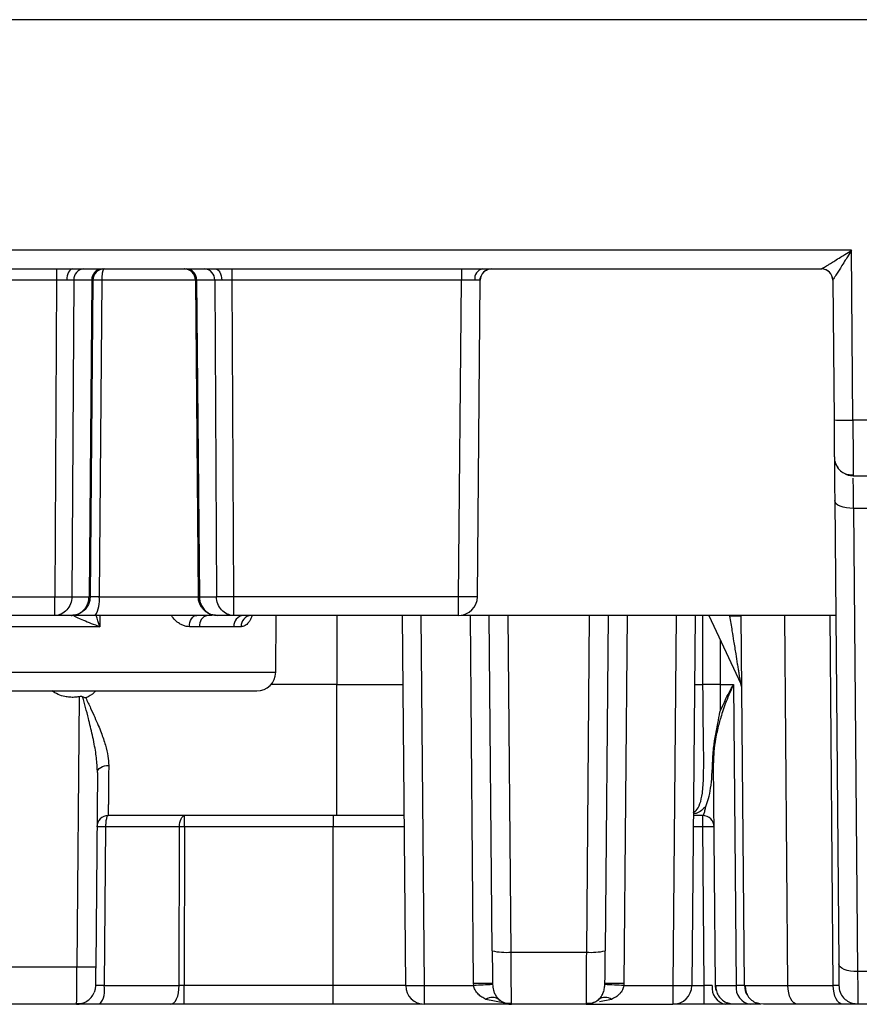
# Model space of a CAD drawing. Extents: x 897.4 to 914.4, y -8.5 to 2.5.
# Tile 7 of 102: x 902.89 to 903.328, y -6.024 to -5.51. Entities that reach past the tile are written whole.
import ezdxf

# ---------------------------------------------------------------- set-up
doc = ezdxf.new("R2010")
doc.units = 0
doc.header["$LTSCALE"] = 4
doc.header["$MEASUREMENT"] = 0
doc.layers.get('0').update_dxf_attribs({"linetype": 'CONTINUOUS'})

msp = doc.modelspace()

# ---------------------------------------------------------------- linework, layer by layer
for p, q in [((903.3621013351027, -5.51036595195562), (902.4256813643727, -5.51036595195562)), ((903.3234829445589, -5.630616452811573), (902.4642997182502, -5.630616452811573)), ((903.3242555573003, -5.719149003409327), (903.3234829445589, -5.630616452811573)), ((902.4799086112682, -5.640287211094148), (903.3078740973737, -5.640287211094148)), ((902.9092422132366, -5.640287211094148), (902.9092422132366, -5.646141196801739)), ((903.0005877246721, -5.640287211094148), (903.0005877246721, -5.646141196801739)), ((903.1202185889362, -5.640287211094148), (903.1202185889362, -5.646141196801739)), ((902.9092422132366, -5.646141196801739), (902.8785404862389, -5.646141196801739)), ((902.9092422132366, -5.646141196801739), (902.90832432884, -5.811239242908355)), ((902.9181622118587, -5.646141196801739), (902.9172443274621, -5.811239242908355)), ((902.9276079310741, -5.646141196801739), (902.9181622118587, -5.646141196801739)), ((902.9276079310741, -5.646141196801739), (902.9261671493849, -5.811239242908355)), ((902.9281612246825, -5.646141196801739), (902.9267204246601, -5.811239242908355)), ((902.9327845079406, -5.646141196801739), (902.9313799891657, -5.811239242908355)), ((902.9821268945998, -5.646141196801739), (902.9327845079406, -5.646141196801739)), ((902.9815617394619, -5.645072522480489), (902.9816731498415, -5.646140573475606)), ((902.9816687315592, -5.646141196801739), (902.9831095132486, -5.811239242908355)), ((902.99166772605, -5.646141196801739), (902.9822220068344, -5.646141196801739)), ((902.9822220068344, -5.646141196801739), (902.9836627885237, -5.811239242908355)), ((902.99166772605, -5.646141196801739), (902.9925856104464, -5.811239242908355)), ((903.1202185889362, -5.646141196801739), (903.0005877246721, -5.646141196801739)), ((903.0005877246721, -5.646141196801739), (903.0015056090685, -5.811239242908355)), ((903.1187777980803, -5.811239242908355), (903.1202185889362, -5.646141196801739)), ((903.1286199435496, -5.811239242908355), (903.1300607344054, -5.646141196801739)), ((903.313778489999, -5.646139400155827), (903.3136717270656, -5.645073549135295)), ((903.3137770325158, -5.646141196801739), (903.314413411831, -5.719063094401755)), ((903.373427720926, -5.719149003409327), (903.3242555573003, -5.719149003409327)), ((903.3244243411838, -5.748161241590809), (903.3740179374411, -5.748161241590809)), ((903.3147805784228, -5.761136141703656), (903.3168880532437, -6.002629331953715)), ((903.3741667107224, -5.765209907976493), (903.3246227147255, -5.765209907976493)), ((903.3246227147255, -5.765209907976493), (903.326730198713, -6.006703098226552)), ((902.8794583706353, -5.811239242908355), (902.90832432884, -5.811239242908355)), ((902.90832432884, -5.820995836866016), (902.90832432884, -5.811239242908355)), ((902.9172443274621, -5.811239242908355), (902.9261671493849, -5.811239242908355)), ((902.9313799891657, -5.811239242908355), (902.9833111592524, -5.811239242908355)), ((902.9836627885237, -5.811239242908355), (902.9925856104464, -5.811239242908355)), ((903.1187777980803, -5.811239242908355), (903.0015056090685, -5.811239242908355)), ((903.0015056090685, -5.811239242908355), (903.0015056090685, -5.820995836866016)), ((903.1187777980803, -5.820995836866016), (903.1187777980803, -5.811239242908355)), ((902.90832432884, -5.820995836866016), (902.8794583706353, -5.820995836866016)), ((902.9168782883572, -5.820995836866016), (902.90832432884, -5.820995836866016)), ((902.9317793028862, -5.820995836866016), (902.931729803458, -5.826849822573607)), ((902.9903119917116, -5.820995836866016), (902.9874595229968, -5.820995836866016)), ((903.0015056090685, -5.820995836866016), (902.9929516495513, -5.820995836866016)), ((903.1187777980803, -5.820995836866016), (903.0015056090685, -5.820995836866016)), ((903.0234254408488, -5.850609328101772), (903.0236838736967, -5.820995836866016)), ((903.0553086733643, -5.820995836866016), (903.0553086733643, -5.857030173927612)), ((903.091176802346, -6.013995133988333), (903.0894925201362, -5.820995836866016)), ((903.101018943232, -6.013995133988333), (903.0993346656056, -5.820995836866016)), ((903.3153029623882, -5.820995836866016), (903.1200980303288, -5.820995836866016)), ((903.1266008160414, -6.012914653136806), (903.1249259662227, -5.820995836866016)), ((903.1362940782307, -5.995854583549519), (903.1347681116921, -5.820995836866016)), ((903.1461362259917, -5.996540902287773), (903.144604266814, -5.820995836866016)), ((903.1868792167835, -5.820995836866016), (903.1853472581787, -5.996540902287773)), ((903.1967153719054, -5.820995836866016), (903.1951894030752, -5.995854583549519)), ((903.2065575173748, -5.820995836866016), (903.2048826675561, -6.012914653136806)), ((903.2321488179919, -5.820995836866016), (903.2304645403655, -6.013995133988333)), ((903.2419909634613, -5.820995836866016), (903.2403066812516, -6.013995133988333)), ((903.2461275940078, -5.857030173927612), (903.2461296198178, -5.820995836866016)), ((903.2492201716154, -5.820995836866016), (903.2658702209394, -5.856702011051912)), ((903.2677746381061, -6.013995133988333), (903.266090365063, -5.820995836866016)), ((903.2904115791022, -6.013995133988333), (903.2887272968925, -5.820995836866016)), ((903.3140345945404, -6.013995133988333), (903.3123503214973, -5.820995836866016)), ((902.931729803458, -5.826849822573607), (902.8560528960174, -5.826849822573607)), ((902.9837561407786, -5.826849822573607), (902.978451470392, -5.826849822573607)), ((903.0054794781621, -5.826849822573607), (903.001654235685, -5.826849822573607)), ((903.2550894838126, -5.833582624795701), (903.2550917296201, -5.857030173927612)), ((902.7643572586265, -5.850609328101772), (903.0234254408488, -5.850609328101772)), ((903.0553086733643, -5.857030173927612), (903.0209682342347, -5.857030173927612)), ((903.0553086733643, -5.925326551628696), (903.0553086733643, -5.857030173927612)), ((903.0553086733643, -5.857030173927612), (903.0898069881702, -5.857030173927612)), ((903.2416764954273, -5.857030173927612), (903.2461275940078, -5.857030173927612)), ((903.2550917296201, -5.857030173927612), (903.2620017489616, -5.857030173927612)), ((903.2620017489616, -5.857030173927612), (903.2633715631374, -6.013995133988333)), ((902.9210072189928, -5.863368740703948), (902.9197778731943, -6.004238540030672)), ((903.2526171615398, -6.013995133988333), (903.2516031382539, -5.89779958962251)), ((902.9305052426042, -5.902802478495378), (902.9296200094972, -6.004238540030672)), ((903.0553086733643, -5.925326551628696), (902.9361628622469, -5.925326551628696)), ((902.9759918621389, -5.931180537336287), (902.9759918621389, -5.925326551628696)), ((903.0533401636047, -5.925326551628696), (903.0533401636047, -5.931180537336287)), ((903.2459891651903, -5.925326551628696), (903.2410804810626, -5.925326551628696)), ((903.2459891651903, -5.931180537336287), (903.2459891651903, -5.925326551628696)), ((902.9347841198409, -5.931180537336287), (902.9340795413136, -6.013995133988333)), ((902.9733140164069, -5.931180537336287), (902.9347841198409, -5.931180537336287)), ((902.9731354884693, -6.013995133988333), (902.9733139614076, -5.931180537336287)), ((902.9759918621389, -5.931180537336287), (902.9758183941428, -6.013995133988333)), ((903.0533401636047, -5.931180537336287), (902.9759918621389, -5.931180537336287)), ((903.0533401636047, -6.013995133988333), (903.0533401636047, -5.931180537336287)), ((903.0904540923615, -5.931180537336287), (903.0533401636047, -5.931180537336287)), ((903.2459891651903, -5.931180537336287), (903.2410293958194, -5.931180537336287)), ((903.2467118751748, -6.013995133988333), (903.2459891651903, -5.931180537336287)), ((903.0903702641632, -5.940636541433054), (903.0905366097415, -5.940636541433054)), ((903.2409468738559, -5.940636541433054), (903.2411093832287, -5.940636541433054)), ((903.1461362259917, -5.996540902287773), (903.1853472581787, -5.996540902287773)), ((902.8680048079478, -6.004238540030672), (902.9197778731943, -6.004238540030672)), ((903.3762741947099, -6.006703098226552), (903.326730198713, -6.006703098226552)), ((902.9340795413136, -6.013995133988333), (902.9731354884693, -6.013995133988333)), ((903.0533401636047, -6.013995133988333), (902.9758183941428, -6.013995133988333)), ((902.9758183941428, -6.02375180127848), (902.9758183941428, -6.013995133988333)), ((903.0533401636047, -6.02375180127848), (903.0533401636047, -6.013995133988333)), ((903.091176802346, -6.013995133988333), (903.0533401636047, -6.013995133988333)), ((903.101018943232, -6.013995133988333), (903.1266367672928, -6.013995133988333)), ((903.101018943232, -6.02375180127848), (903.101018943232, -6.013995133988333)), ((903.1266367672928, -6.013995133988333), (903.1266008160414, -6.012914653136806)), ((903.2048826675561, -6.012914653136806), (903.2048467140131, -6.013995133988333)), ((903.2048467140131, -6.013995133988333), (903.2304645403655, -6.013995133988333)), ((903.2304645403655, -6.013995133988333), (903.2304645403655, -6.02375180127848)), ((903.2403066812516, -6.013995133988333), (903.2467118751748, -6.013995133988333)), ((903.2467118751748, -6.02375180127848), (903.2467118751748, -6.013995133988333)), ((903.2526171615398, -6.013995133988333), (903.2533038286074, -6.014001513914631)), ((903.2677746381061, -6.013995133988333), (903.2633715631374, -6.013995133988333)), ((903.2677746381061, -6.013995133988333), (903.2685420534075, -6.014000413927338)), ((903.2904115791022, -6.013995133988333), (903.3140345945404, -6.013995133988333)), ((903.1428414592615, -6.023082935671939), (903.1330328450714, -6.021182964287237)), ((903.1984506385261, -6.021182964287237), (903.1922350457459, -6.022386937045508)), ((902.9196927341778, -6.02375180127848), (902.8680899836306, -6.02375180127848)), ((902.9196927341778, -6.02375180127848), (902.9197033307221, -6.023014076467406)), ((903.0533401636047, -6.02375180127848), (902.9758183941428, -6.02375180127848)), ((903.1462945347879, -6.02375180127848), (903.101018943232, -6.02375180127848)), ((903.1851889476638, -6.02375180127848), (903.1462945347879, -6.02375180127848)), ((903.1851889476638, -6.02375180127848), (903.2304645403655, -6.02375180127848)), ((903.2467118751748, -6.02375180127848), (903.2304645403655, -6.02375180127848)), ((903.2762965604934, -6.02375180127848), (903.2708757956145, -6.02375180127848)), ((903.3189556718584, -6.02375180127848), (903.2953326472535, -6.02375180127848)), ((903.3230887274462, -6.02375180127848), (903.3189556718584, -6.02375180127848)), ((903.3764229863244, -6.02375180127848), (903.3268293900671, -6.02375180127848))]:
    msp.add_line(p, q)
at = {"flags": 128}
for points in [[(902.9177033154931, -5.640287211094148), (902.9170883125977, -5.640399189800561), (902.9164966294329, -5.640730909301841), (902.9159507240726, -5.641269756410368), (902.9154712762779, -5.641995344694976), (902.9150764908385, -5.642880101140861), (902.9147813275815, -5.643890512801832), (902.9145969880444, -5.644988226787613), (902.9145304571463, -5.646131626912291)], [(902.9921266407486, -5.640287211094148), (902.9927416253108, -5.640399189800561), (902.9933333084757, -5.640730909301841), (902.9938792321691, -5.641269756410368), (902.9943586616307, -5.641995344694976), (902.9947534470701, -5.642880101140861), (902.995048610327, -5.643890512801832), (902.9952329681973, -5.644988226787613), (902.9952994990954, -5.646131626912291)], [(903.3246227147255, -5.765209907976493), (903.3227070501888, -5.765144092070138), (903.3208646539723, -5.764921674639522), (903.3191659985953, -5.76455119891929), (903.3176760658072, -5.764046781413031), (903.3164518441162, -5.763427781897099), (903.3155401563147, -5.762717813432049), (903.314975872, -5.761944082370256), (903.3147805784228, -5.761136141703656)], [(902.978451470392, -5.826849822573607), (902.978531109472, -5.825705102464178), (902.9787540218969, -5.8246057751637), (902.9791117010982, -5.82359371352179), (902.979590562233, -5.822707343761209), (902.9801724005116, -5.821980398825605), (902.9808351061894, -5.821440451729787), (902.9815535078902, -5.821108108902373), (902.9823002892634, -5.820995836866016)], [(902.9874595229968, -5.820995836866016), (902.9885239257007, -5.820808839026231), (902.9894405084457, -5.820331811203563)], [(902.9305052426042, -5.902802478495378), (902.9306241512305, -5.902090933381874), (902.9309639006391, -5.901408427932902), (902.9315115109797, -5.900781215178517), (902.9322461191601, -5.90023298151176), (902.9331396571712, -5.899784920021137), (902.934158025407, -5.899453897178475), (902.9352623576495, -5.899252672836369), (902.9364105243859, -5.899188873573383)], [(903.326730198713, -6.006703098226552), (903.3248145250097, -6.006637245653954), (903.3229721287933, -6.006414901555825), (903.3212734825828, -6.006044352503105), (903.3197835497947, -6.005539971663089), (903.3185593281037, -6.004920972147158), (903.3176476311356, -6.00421104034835), (903.3170833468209, -6.003437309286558), (903.3168880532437, -6.002629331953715)], [(902.9295348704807, -6.013995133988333), (902.9293311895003, -6.015903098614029), (902.9287869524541, -6.017673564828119)], [(902.9686639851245, -6.02375180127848), (902.9695315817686, -6.023564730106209), (902.9703662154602, -6.023010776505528), (902.9711361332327, -6.022110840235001), (902.9718121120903, -6.020899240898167), (902.9723684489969, -6.019422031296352), (902.9727839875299, -6.017735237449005), (902.9730429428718, -6.015903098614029), (902.9731354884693, -6.013995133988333)], [(903.2529684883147, -6.016516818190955), (903.2528208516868, -6.015903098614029), (903.2526171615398, -6.013995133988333)], [(903.2953326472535, -6.02375180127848), (903.2943778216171, -6.023564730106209), (903.2934592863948, -6.023010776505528), (903.29261194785, -6.022110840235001), (903.2918680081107, -6.020899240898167), (903.291255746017, -6.019422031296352), (903.2907984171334, -6.017735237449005), (903.2905134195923, -6.015903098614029), (903.2904115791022, -6.013995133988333)], [(903.3189556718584, -6.02375180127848), (903.3180008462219, -6.023564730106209), (903.3170823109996, -6.023010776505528), (903.3162349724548, -6.022110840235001), (903.3154910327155, -6.020899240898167), (903.3148787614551, -6.019422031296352), (903.3144214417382, -6.017735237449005), (903.3141364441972, -6.015903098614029), (903.3140345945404, -6.013995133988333)], [(903.1396636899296, -6.021182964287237), (903.1403631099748, -6.021763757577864), (903.1404699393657, -6.021843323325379)], [(903.1908233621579, -6.021979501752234), (903.1911203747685, -6.021763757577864), (903.1918197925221, -6.021182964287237)], [(903.2624593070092, -6.02375180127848), (903.2605496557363, -6.023564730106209), (903.2587841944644, -6.023039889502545)], [(903.2776167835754, -6.02375180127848), (903.2757071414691, -6.023564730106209), (903.2739663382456, -6.023049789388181)], [(903.3268293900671, -6.02375180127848), (903.3249197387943, -6.023564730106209), (903.3241308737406, -6.023374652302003)]]:
    msp.add_lwpolyline(points, dxfattribs=at)
for centre, radius, start, end in [((902.9238017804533, -5.645923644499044), 0.005643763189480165, 92.92042366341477, 182.209149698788), ((902.9332475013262, -5.6459236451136), 0.005643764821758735, 92.92062602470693, 182.2091428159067), ((902.933856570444, -5.646122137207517), 0.005835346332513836, 90.6876141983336, 180.1749010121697), ((902.9340665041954, -5.646192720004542), 0.005905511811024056, 90, 179.4999999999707), ((902.9757634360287, -5.646192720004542), 0.005905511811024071, 0.50000000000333, 90), ((902.9759733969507, -5.64612210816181), 0.005835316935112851, 359.8248129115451, 89.31267187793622), ((902.9765824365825, -5.645923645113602), 0.005643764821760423, 357.7908571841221, 87.07937397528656), ((902.9860281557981, -5.645923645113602), 0.005643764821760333, 357.7908571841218, 87.0793739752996), ((903.1323804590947, -5.645433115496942), 0.00524732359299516, 101.2831604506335, 187.5201369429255), ((903.1359660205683, -5.646192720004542), 0.005905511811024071, 90, 179.4999999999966), ((903.3078717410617, -5.646192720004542), 0.005905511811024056, 0.5000000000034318, 90), ((903.3078741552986, -5.646190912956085), 0.00590370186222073, 56.97515436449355, 90.00056216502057), ((903.3078741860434, -5.646191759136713), 0.005904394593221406, 10.91695726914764, 56.97987967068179), ((903.3205653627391, -5.578090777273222), 0.1411064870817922, 267.5012305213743, 271.498561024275), ((903.3244243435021, -5.73831870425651), 0.009842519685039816, 180.4999999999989, 221.3632842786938), ((903.3244243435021, -5.73831870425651), 0.009842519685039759, 238.5929747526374, 270), ((902.9264437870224, -5.787181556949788), 0.02405927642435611, 269.3411889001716, 270.6588110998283), ((902.9182888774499, -5.813552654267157), 0.01329394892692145, 325.9516347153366, 10.0216260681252), ((902.9833861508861, -5.787181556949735), 0.02405927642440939, 269.3411889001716, 270.6588110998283), ((903.1187777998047, -5.811153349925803), 0.00984251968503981, 270, 359.5000000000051), ((902.9889423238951, -5.826117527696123), 0.005237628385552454, 102.0777696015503, 188.0370955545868), ((903.0071039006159, -5.826434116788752), 0.005465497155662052, 95.72038382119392, 184.3621305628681), ((903.0110000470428, -5.826509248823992), 0.005531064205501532, 94.57877028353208, 183.5302049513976), ((903.2631404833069, -5.990205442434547), 0.16891861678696, 88.99843794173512, 91.00156205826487), ((903.0135832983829, -5.85052342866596), 0.009842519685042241, 270, 359.5000000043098), ((903.250609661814, -6.207446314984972), 0.3504448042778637, 89.26718682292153, 90.73281317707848), ((903.2605180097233, -5.859197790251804), 0.005905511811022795, 0.5000000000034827, 25.00000092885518), ((903.2484304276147, -5.897846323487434), 0.003173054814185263, 0.8439028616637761, 29.10429346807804), ((902.936162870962, -5.931232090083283), 0.005905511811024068, 90, 179.5000000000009), ((903.2459891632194, -5.931232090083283), 0.005905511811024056, 0.4999999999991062, 90), ((903.1434149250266, -5.964651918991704), 0.03200488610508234, 257.1445287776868, 274.8776161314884), ((903.1880685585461, -5.964651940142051), 0.03200486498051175, 265.1223817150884, 282.8554756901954), ((902.9246989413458, -5.722228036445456), 0.2820534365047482, 269.0002931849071, 270.9997068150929), ((902.9218176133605, -6.016287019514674), 0.01247427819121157, 323.243612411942, 10.5870340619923), ((903.1010189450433, -6.013909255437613), 0.009842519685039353, 180.4999999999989, 270), ((903.1315218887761, -6.294925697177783), 0.2820539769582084, 89.00029416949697, 90.99970583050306), ((903.146003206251, -6.30631562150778), 0.2929613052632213, 91.86646199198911, 93.7903468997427), ((903.1854803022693, -6.306315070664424), 0.292960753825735, 86.20965128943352, 88.13353981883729), ((903.1999615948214, -6.294925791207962), 0.2820540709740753, 89.0002945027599, 90.99970549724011), ((903.2304645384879, -6.013909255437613), 0.009842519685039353, 270, 359.5000000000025), ((903.259558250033, -6.015175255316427), 0.008745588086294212, 172.4799989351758, 258.7165315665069), ((903.2722111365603, -6.014960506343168), 0.008892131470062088, 173.7674115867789, 261.3631592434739), ((903.2776167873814, -6.013909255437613), 0.009842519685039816, 180.4999999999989, 209.9310012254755), ((903.3268293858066, -6.013909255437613), 0.00984251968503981, 180.4999999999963, 221.3632842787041), ((903.1363482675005, -6.026123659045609), 0.005949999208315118, 56.13665958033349, 123.8633404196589), ((903.195135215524, -6.026123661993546), 0.005950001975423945, 56.13667081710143, 123.8633291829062), ((902.919692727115, -6.013909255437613), 0.009842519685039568, 270, 299.2346250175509), ((903.1462945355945, -6.013909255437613), 0.009842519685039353, 239.5260514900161, 269.9999999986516), ((903.1851889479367, -6.013909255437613), 0.00984251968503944, 269.9999999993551, 302.3534430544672)]:
    msp.add_arc(centre, radius, start, end)
for points, knots in [([(903.3078740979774, -5.640287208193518), (903.3079105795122, -5.640272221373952), (903.3079858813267, -5.640241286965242), (903.3084225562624, -5.639994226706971), (903.3090874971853, -5.639598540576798), (903.3100055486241, -5.639037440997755), (903.3111671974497, -5.638317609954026), (903.3127823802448, -5.63731444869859), (903.315004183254, -5.635939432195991), (903.3175578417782, -5.634336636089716), (903.320452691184, -5.632532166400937), (903.3223607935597, -5.631325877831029), (903.3234829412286, -5.630616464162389)], [0, 0, 0, 0, 0.05428158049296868, 0.1120430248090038, 0.1750579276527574, 0.2446996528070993, 0.3219891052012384, 0.4076742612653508, 0.540069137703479, 0.6996984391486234, 0.8233938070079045, 1, 1, 1, 1]), ([(903.3234829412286, -5.630616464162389), (903.3227826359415, -5.631743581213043), (903.3215915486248, -5.633660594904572), (903.3198026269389, -5.636560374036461), (903.3182069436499, -5.639114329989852), (903.3166894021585, -5.64155797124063), (903.3154527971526, -5.643518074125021), (903.3145254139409, -5.644975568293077), (903.3139206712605, -5.645933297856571), (903.3138240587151, -5.646073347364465), (903.3137784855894, -5.646139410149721)], [0, 0, 0, 0, 0.1766768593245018, 0.3004940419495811, 0.460169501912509, 0.5927053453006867, 0.7180108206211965, 0.8252197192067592, 0.9175543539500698, 1, 1, 1, 1]), ([(902.9340665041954, -5.64028720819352), (902.9339529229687, -5.640325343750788), (902.9337445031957, -5.640395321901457), (902.9334753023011, -5.640876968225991), (902.933293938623, -5.641423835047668), (902.9331330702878, -5.642117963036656), (902.9329767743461, -5.642950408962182), (902.9328682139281, -5.644039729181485), (902.9327900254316, -5.645085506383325), (902.9327861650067, -5.645822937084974), (902.9327844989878, -5.646141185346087)], [0, 0, 0, 0, 0.1662598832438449, 0.305084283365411, 0.4162897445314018, 0.4999555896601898, 0.6486497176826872, 0.7598487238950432, 0.8963594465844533, 1, 1, 1, 1]), ([(903.1320549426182, -5.641814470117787), (903.1321211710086, -5.641739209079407), (903.1325843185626, -5.641212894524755), (903.1332404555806, -5.640935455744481), (903.1338027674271, -5.640697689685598)], [0, 0, 0, 0, 0.142996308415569, 1, 1, 1, 1]), ([(902.9327844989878, -5.646141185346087), (902.9325125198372, -5.64613756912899), (902.9317220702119, -5.646127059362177), (902.9303078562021, -5.646116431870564), (902.9286106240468, -5.646121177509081), (902.9283240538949, -5.646133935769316), (902.9281612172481, -5.646141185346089)], [0, 0, 0, 0, 0.1063643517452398, 0.309125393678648, 0.6074269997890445, 1, 1, 1, 1]), ([(903.1300120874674, -5.64613635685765), (903.1300441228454, -5.645581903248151), (903.1300869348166, -5.644840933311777), (903.1304246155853, -5.644189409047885), (903.1305096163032, -5.644025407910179)], [0, 0, 0, 0, 0.7482808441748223, 0.9999999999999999, 0.9999999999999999, 0.9999999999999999, 0.9999999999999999]), ([(903.3144134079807, -5.719063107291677), (903.3144579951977, -5.72417229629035), (903.3145017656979, -5.729187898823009), (903.3145641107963, -5.736331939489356), (903.3145821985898, -5.73840459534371), (903.31458219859, -5.738404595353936)], [0, 0, 0, 0, 0.5, 0.5, 1, 1, 1, 1]), ([(903.3242555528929, -5.719148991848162), (903.3242620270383, -5.720272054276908), (903.3242748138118, -5.722490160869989), (903.3242928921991, -5.725724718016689), (903.3243098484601, -5.728792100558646), (903.324325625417, -5.731663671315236), (903.3243402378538, -5.734318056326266), (903.3243536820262, -5.73673983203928), (903.3243659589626, -5.738919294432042), (903.3243770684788, -5.740851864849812), (903.3243870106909, -5.742537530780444), (903.3243957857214, -5.743980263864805), (903.3244033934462, -5.745187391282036), (903.3244098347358, -5.746169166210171), (903.3244151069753, -5.746937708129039), (903.3244192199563, -5.747508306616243), (903.3244221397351, -5.747892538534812), (903.3244239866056, -5.748120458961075), (903.3244242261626, -5.748147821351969), (903.3244243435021, -5.748161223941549)], [0, 0, 0, 0, 0.07349766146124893, 0.1451616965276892, 0.2149919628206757, 0.282988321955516, 0.349150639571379, 0.4134787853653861, 0.4759726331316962, 0.5366320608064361, 0.5954569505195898, 0.6524471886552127, 0.707602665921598, 0.7609232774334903, 0.8124089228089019, 0.862059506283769, 0.9098749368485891, 0.9558551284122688, 1, 1, 1, 1]), ([(903.31458219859, -5.738404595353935), (903.31458219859, -5.738404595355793), (903.3146011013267, -5.740570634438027), (903.3146709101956, -5.748569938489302), (903.3147216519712, -5.754384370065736), (903.314780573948, -5.761136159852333)], [0, 0, 0, 0, 0.5, 0.5, 1, 1, 1, 1]), ([(903.3152977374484, -5.742003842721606), (903.3157530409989, -5.742889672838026), (903.3166756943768, -5.744684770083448), (903.3189832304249, -5.74655949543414), (903.3216528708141, -5.747646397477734), (903.3235146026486, -5.747609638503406), (903.3244210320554, -5.747591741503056)], [0, 0, 0, 0, 0.2502255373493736, 0.5070714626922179, 0.7600057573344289, 1, 1, 1, 1]), ([(902.9083243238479, -5.811239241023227), (902.9101852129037, -5.811249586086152), (902.9120429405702, -5.811255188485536), (902.9151819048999, -5.811255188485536), (902.9164578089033, -5.811249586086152), (902.9172443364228, -5.811239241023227)], [0, 0, 0, 0, 0.5, 0.5, 1, 1, 1, 1]), ([(902.9172443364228, -5.811239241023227), (902.9172240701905, -5.813801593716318), (902.9162536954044, -5.816339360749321), (902.9129550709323, -5.819947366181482), (902.9106466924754, -5.820995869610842), (902.9083243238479, -5.820995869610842)], [0, 0, 0, 0, 0.5, 0.5, 1, 1, 1, 1]), ([(902.9168782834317, -5.820995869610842), (902.9174808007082, -5.820959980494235), (902.9186591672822, -5.820889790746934), (902.9203208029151, -5.820347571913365), (902.9217944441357, -5.819558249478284), (902.9230535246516, -5.818555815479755), (902.9240868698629, -5.817410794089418), (902.9248951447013, -5.816178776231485), (902.9254902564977, -5.814910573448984), (902.9258859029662, -5.813648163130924), (902.9261182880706, -5.812425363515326), (902.9261512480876, -5.811625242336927), (902.9261671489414, -5.811239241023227)], [0, 0, 0, 0, 0.124821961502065, 0.244119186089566, 0.3578933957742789, 0.4661470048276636, 0.5688832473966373, 0.6661063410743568, 0.7578216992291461, 0.8440362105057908, 0.9247586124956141, 0.9999999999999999, 0.9999999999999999, 0.9999999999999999, 0.9999999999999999]), ([(902.9267204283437, -5.811239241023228), (902.926675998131, -5.811898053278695), (902.926581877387, -5.813293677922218), (902.9258512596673, -5.815404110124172), (902.9245534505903, -5.817496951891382), (902.9225757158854, -5.819331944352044), (902.9199474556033, -5.8207117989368), (902.917927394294, -5.820898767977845), (902.9168782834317, -5.820995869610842)], [0, 0, 0, 0, 0.1285555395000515, 0.2723314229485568, 0.4313556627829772, 0.6056414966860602, 0.7951914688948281, 1, 1, 1, 1]), ([(902.9313799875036, -5.811239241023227), (902.9300648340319, -5.811255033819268), (902.9288782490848, -5.811263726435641), (902.9271835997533, -5.811263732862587), (902.9267202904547, -5.811255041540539), (902.9267204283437, -5.811239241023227)], [0, 0, 0, 0, 0.5, 0.5, 1, 1, 1, 1]), ([(902.9929516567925, -5.820995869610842), (902.9923128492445, -5.820959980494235), (902.991063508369, -5.820889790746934), (902.9892988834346, -5.820347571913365), (902.9877339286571, -5.819558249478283), (902.9863975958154, -5.818555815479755), (902.9853023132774, -5.817410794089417), (902.9844473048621, -5.816178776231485), (902.9838195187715, -5.814910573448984), (902.9834035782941, -5.813648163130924), (902.9831604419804, -5.812425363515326), (902.983126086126, -5.811625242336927), (902.9831095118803, -5.811239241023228)], [0, 0, 0, 0, 0.1248219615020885, 0.2441191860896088, 0.3578933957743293, 0.4661470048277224, 0.5688832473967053, 0.6661063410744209, 0.7578216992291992, 0.8440362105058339, 0.9247586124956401, 1, 1, 1, 1]), ([(902.9836627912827, -5.811239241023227), (902.9837054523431, -5.811898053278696), (902.9837958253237, -5.813293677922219), (902.9844914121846, -5.815404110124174), (902.9857191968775, -5.817496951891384), (902.9875841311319, -5.819331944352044), (902.9900579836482, -5.8207117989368), (902.9919625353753, -5.820898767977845), (902.9929516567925, -5.820995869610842)], [0, 0, 0, 0, 0.1285555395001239, 0.272331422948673, 0.4313556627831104, 0.6056414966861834, 0.7951914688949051, 0.9999999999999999, 0.9999999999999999, 0.9999999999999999, 0.9999999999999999]), ([(903.0015056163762, -5.811239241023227), (903.0013790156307, -5.81123993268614), (903.0011565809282, -5.811241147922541), (903.0007084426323, -5.811243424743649), (902.999927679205, -5.811247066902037), (902.9983220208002, -5.811253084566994), (902.9963183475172, -5.811256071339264), (902.9940918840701, -5.811253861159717), (902.9931430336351, -5.81124465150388), (902.9925856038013, -5.811239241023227)], [0, 0, 0, 0, 0.03411052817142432, 0.05993144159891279, 0.1209079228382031, 0.245448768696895, 0.5004120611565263, 0.7065025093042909, 1, 1, 1, 1]), ([(903.0015056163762, -5.820995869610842), (902.9991832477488, -5.820995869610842), (902.9968748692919, -5.819947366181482), (902.9935762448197, -5.81633936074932), (902.9926058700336, -5.813801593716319), (902.9925856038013, -5.811239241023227)], [0, 0, 0, 0, 0.5, 0.5, 1, 1, 1, 1]), ([(903.1286199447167, -5.811239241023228), (903.128589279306, -5.811244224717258), (903.128531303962, -5.811253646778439), (903.1281071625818, -5.811263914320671), (903.1275550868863, -5.811270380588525), (903.1269387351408, -5.811273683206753), (903.1263321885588, -5.811274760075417), (903.1250249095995, -5.811275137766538), (903.1230928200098, -5.811269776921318), (903.1208990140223, -5.811256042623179), (903.119818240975, -5.811247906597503), (903.1192192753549, -5.811243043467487), (903.1189240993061, -5.811240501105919), (903.1187777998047, -5.811239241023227)], [0, 0, 0, 0, 0.1149394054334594, 0.2173018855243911, 0.3070772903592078, 0.3842568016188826, 0.4488329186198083, 0.5007994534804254, 0.7596499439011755, 0.88324890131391, 0.9425832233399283, 0.9715422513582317, 1, 1, 1, 1]), ([(902.9293037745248, -5.820995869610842), (902.9284315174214, -5.820995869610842), (902.9267100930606, -5.820995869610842), (902.9243271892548, -5.820995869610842), (902.9221827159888, -5.820995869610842), (902.9203343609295, -5.820995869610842), (902.9188126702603, -5.820995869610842), (902.9177197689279, -5.820995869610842), (902.9170038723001, -5.820995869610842), (902.9169202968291, -5.820995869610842), (902.9168782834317, -5.820995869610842)], [0, 0, 0, 0, 0.1263140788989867, 0.2492844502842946, 0.3726357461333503, 0.5000591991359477, 0.6235367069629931, 0.7499737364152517, 0.8743117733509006, 1, 1, 1, 1]), ([(902.9182462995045, -5.821153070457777), (902.9187128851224, -5.82151332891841), (902.9207895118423, -5.822444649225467), (902.925770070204, -5.824514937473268), (902.9287144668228, -5.825679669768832), (902.9317297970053, -5.826849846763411)], [0, 0, 0, 0, 0.5, 0.5, 1, 1, 1, 1]), ([(902.9874595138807, -5.820995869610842), (902.9852230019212, -5.820995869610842), (902.9807650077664, -5.820995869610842), (902.9738468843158, -5.820995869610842), (902.9667948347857, -5.820995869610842), (902.9595903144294, -5.820995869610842), (902.9522388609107, -5.820995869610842), (902.9447374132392, -5.820995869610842), (902.9370934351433, -5.820995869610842), (902.931906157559, -5.820995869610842), (902.9293037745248, -5.820995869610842)], [0, 0, 0, 0, 0.1259900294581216, 0.2511333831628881, 0.3757090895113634, 0.4999999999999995, 0.6242909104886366, 0.7488666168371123, 0.8740099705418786, 1, 1, 1, 1]), ([(902.9784514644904, -5.826849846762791), (902.9778721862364, -5.826816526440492), (902.9767146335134, -5.826749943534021), (902.9749771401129, -5.826199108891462), (902.9730283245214, -5.825185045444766), (902.9709219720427, -5.823557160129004), (902.9696767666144, -5.82184842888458), (902.9690554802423, -5.820995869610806)], [0, 0, 0, 0, 0.1656838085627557, 0.3310805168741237, 0.5001550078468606, 0.7506059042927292, 0.9999999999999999, 0.9999999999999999, 0.9999999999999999, 0.9999999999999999]), ([(903.0111492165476, -5.820995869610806), (903.0109292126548, -5.821572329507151), (903.010490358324, -5.82272222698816), (903.0096750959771, -5.824150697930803), (903.0086003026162, -5.825504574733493), (903.0072147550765, -5.826619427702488), (903.0060543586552, -5.826773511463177), (903.0054794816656, -5.826849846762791)], [0, 0, 0, 0, 0.1660336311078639, 0.3311967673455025, 0.4991297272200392, 0.7518617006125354, 1, 1, 1, 1]), ([(903.265870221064, -5.856702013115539), (903.2658635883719, -5.856666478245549), (903.2658494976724, -5.856590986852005), (903.2657556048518, -5.856043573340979), (903.2656175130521, -5.855211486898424), (903.2654293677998, -5.854053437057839), (903.265193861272, -5.852581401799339), (903.2649092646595, -5.850788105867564), (903.2645743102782, -5.848674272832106), (903.2640538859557, -5.845414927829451), (903.263277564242, -5.840613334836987), (903.2623552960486, -5.83481777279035), (903.2612890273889, -5.828232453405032), (903.2605964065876, -5.823880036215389), (903.2601878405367, -5.821312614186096)], [0, 0, 0, 0, 0.02399737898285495, 0.05098078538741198, 0.08278892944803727, 0.1205624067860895, 0.16498466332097, 0.2164750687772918, 0.2753020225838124, 0.3416449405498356, 0.4830447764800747, 0.6597924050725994, 0.7993169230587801, 1, 1, 1, 1]), ([(903.2410947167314, -5.923695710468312), (903.2415876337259, -5.923421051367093), (903.243081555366, -5.922588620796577), (903.2446299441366, -5.919488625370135), (903.2459615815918, -5.913856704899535), (903.2464184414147, -5.906795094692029), (903.2465259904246, -5.899267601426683), (903.2464966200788, -5.890529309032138), (903.2462885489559, -5.879555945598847), (903.2461480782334, -5.866749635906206), (903.2461343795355, -5.860249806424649), (903.2461275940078, -5.857030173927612)], [0, 0, 0, 0, 0.07514217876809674, 0.2277392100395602, 0.3743673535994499, 0.5374266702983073, 0.6138928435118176, 0.6871025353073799, 0.849548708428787, 0.9254752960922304, 1, 1, 1, 1]), ([(903.2620017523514, -5.857030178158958), (903.2611974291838, -5.858810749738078), (903.2596753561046, -5.862180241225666), (903.2578092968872, -5.866932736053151), (903.256341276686, -5.871100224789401), (903.2552235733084, -5.874683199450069), (903.2539161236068, -5.879377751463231), (903.2526547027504, -5.885101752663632), (903.2517282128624, -5.891766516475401), (903.251643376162, -5.89585868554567), (903.2516031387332, -5.897799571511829)], [0, 0, 0, 0, 0.1277773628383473, 0.2418014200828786, 0.3420723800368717, 0.4285910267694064, 0.5013590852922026, 0.6838917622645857, 0.8500721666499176, 1, 1, 1, 1]), ([(903.2549949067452, -5.871291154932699), (903.2558326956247, -5.869326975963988), (903.257849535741, -5.864598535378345), (903.2604698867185, -5.859822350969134), (903.2620017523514, -5.857030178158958)], [0, 0, 0, 0, 0.4153967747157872, 1, 1, 1, 1]), ([(903.2550917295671, -5.857030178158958), (903.2550901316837, -5.858229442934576), (903.2550869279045, -5.860633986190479), (903.2550681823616, -5.864222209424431), (903.2550395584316, -5.867795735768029), (903.2550098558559, -5.870120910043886), (903.2549949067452, -5.871291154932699)], [0, 0, 0, 0, 0.2470920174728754, 0.4954230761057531, 0.7460497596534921, 1, 1, 1, 1]), ([(902.7741993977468, -5.860365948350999), (902.7741993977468, -5.860365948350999), (902.8278315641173, -5.860365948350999), (902.9599511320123, -5.860365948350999), (903.0135832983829, -5.860365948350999), (903.0135832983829, -5.860365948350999)], [0, 0, 0, 0, 0.5, 0.5, 1, 1, 1, 1]), ([(902.9210072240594, -5.863368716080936), (902.9201915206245, -5.863492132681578), (902.918561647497, -5.863738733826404), (902.9160685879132, -5.86369291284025), (902.9131988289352, -5.863278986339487), (902.909989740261, -5.862316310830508), (902.9078694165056, -5.861015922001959), (902.9068096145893, -5.860365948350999)], [0, 0, 0, 0, 0.1660895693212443, 0.331866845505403, 0.5002480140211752, 0.7502088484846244, 1, 1, 1, 1]), ([(902.9293621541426, -5.860365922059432), (902.9291830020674, -5.860623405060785), (902.928004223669, -5.862317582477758), (902.9260834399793, -5.863229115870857), (902.9244545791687, -5.864002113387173)], [0, 0, 0, 0, 0.1519811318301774, 1, 1, 1, 1]), ([(902.9228365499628, -5.863421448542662), (902.9225669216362, -5.863356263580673), (902.9219670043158, -5.863211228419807), (902.9213480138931, -5.863312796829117), (902.9210072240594, -5.863368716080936)], [0, 0, 0, 0, 0.4494424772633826, 1, 1, 1, 1]), ([(902.9305052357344, -5.902802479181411), (902.930492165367, -5.901768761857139), (902.930464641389, -5.899591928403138), (902.9301486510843, -5.896086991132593), (902.9296298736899, -5.89220358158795), (902.9288817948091, -5.887933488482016), (902.9276637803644, -5.882062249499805), (902.9256913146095, -5.873857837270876), (902.9238631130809, -5.86717433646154), (902.9228365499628, -5.863421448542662)], [0, 0, 0, 0, 0.08244726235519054, 0.1736199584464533, 0.2736056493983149, 0.3824706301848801, 0.5002662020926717, 0.7193918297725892, 1, 1, 1, 1]), ([(902.9244545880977, -5.864002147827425), (902.9253014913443, -5.865776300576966), (902.9269133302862, -5.869152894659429), (902.9290876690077, -5.873936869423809), (902.930923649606, -5.878180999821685), (902.9328810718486, -5.883053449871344), (902.9347042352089, -5.888437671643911), (902.9361473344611, -5.894196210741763), (902.9363264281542, -5.897593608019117), (902.9364105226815, -5.899188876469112)], [0, 0, 0, 0, 0.1460379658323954, 0.2779416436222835, 0.3957805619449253, 0.4996531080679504, 0.6869194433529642, 0.8529911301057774, 1, 1, 1, 1]), ([(903.251202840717, -5.896302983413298), (903.2512453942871, -5.895371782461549), (903.251326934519, -5.893587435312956), (903.2515954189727, -5.89072830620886), (903.2518693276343, -5.888538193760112), (903.2520899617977, -5.887009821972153), (903.2522457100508, -5.885980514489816), (903.252755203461, -5.882811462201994), (903.2537188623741, -5.877877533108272), (903.2546006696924, -5.873271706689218), (903.2549787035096, -5.871297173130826)], [0, 0, 0, 0, 0.1304225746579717, 0.2499129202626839, 0.3748485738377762, 0.4060946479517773, 0.4373456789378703, 0.4998644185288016, 0.7855901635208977, 1, 1, 1, 1]), ([(903.2475942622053, -5.920535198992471), (903.2486531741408, -5.9181644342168), (903.2495143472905, -5.915013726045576), (903.2506912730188, -5.906937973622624), (903.2510234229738, -5.902031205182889), (903.251202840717, -5.896302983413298)], [0, 0, 0, 0, 0.5, 0.5, 1, 1, 1, 1]), ([(902.9364105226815, -5.899188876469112), (902.9363981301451, -5.900499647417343), (902.9363734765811, -5.903107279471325), (902.9363398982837, -5.906683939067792), (902.9363090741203, -5.909973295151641), (902.9362812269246, -5.912946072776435), (902.9362562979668, -5.915601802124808), (902.936234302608, -5.917935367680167), (902.9362152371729, -5.91994561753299), (902.9361991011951, -5.921633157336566), (902.9361858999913, -5.922999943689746), (902.9361756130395, -5.9240522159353), (902.9361683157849, -5.924788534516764), (902.9361637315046, -5.925243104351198), (902.9361631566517, -5.925298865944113), (902.936162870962, -5.925326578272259)], [0, 0, 0, 0, 0.08215370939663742, 0.1634356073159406, 0.2438457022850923, 0.3233840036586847, 0.4020505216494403, 0.4798452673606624, 0.5567682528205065, 0.6328194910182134, 0.7079989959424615, 0.7823067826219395, 0.85574286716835, 0.9283072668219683, 1, 1, 1, 1]), ([(903.2475928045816, -5.920540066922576), (903.2461223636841, -5.922122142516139), (903.2443329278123, -5.924047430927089), (903.2415791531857, -5.924377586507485), (903.2410882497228, -5.924436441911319)], [0, 0, 0, 0, 0.821734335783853, 1, 1, 1, 1]), ([(903.2459891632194, -5.925326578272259), (903.2461045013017, -5.92528602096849), (903.2463251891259, -5.925208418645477), (903.2466276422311, -5.924617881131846), (903.2469066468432, -5.923797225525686), (903.2471620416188, -5.922798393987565), (903.2473928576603, -5.921728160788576), (903.2475293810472, -5.920916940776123), (903.2475928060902, -5.920540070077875)], [0, 0, 0, 0, 0.2127055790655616, 0.4069907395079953, 0.5828580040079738, 0.7403111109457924, 0.8793556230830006, 1, 1, 1, 1]), ([(902.936162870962, -5.92532657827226), (902.9360408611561, -5.925364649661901), (902.9358169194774, -5.925434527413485), (902.9355276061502, -5.92591569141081), (902.9353323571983, -5.926462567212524), (902.935159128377, -5.92715596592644), (902.9349919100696, -5.92798842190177), (902.9348735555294, -5.929073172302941), (902.9347948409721, -5.930119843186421), (902.9347873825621, -5.930857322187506), (902.9347841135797, -5.931180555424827)], [0, 0, 0, 0, 0.1661179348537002, 0.3048995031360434, 0.4161454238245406, 0.4999547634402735, 0.6481413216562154, 0.7598479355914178, 0.8947425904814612, 1, 1, 1, 1]), ([(902.973314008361, -5.931180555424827), (902.9733201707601, -5.929623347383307), (902.9736050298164, -5.928134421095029), (902.9746080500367, -5.925941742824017), (902.9752856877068, -5.925326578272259), (902.9759918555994, -5.925326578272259)], [0, 0, 0, 0, 0.5, 0.5, 1, 1, 1, 1]), ([(903.0904029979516, -5.925326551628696), (903.0888605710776, -5.925326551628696), (903.077467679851, -5.925326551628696), (903.0655837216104, -5.925326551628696), (903.0553086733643, -5.925326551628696)], [0, 0, 0, 0, 0.1353850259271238, 1, 1, 1, 1]), ([(902.9347841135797, -5.931180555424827), (902.9345100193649, -5.931177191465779), (902.9337240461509, -5.93116754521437), (902.932335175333, -5.931157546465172), (902.9306899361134, -5.931161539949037), (902.9304140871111, -5.931173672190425), (902.9302575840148, -5.931180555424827)], [0, 0, 0, 0, 0.109026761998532, 0.3126374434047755, 0.6100244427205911, 1, 1, 1, 1]), ([(902.9759918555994, -5.931180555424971), (902.9758767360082, -5.931180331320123), (902.9756458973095, -5.93117988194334), (902.9751847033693, -5.931179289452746), (902.97438195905, -5.931178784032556), (902.9737407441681, -5.931179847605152), (902.973314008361, -5.931180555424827)], [0, 0, 0, 0, 0.1243905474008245, 0.2494288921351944, 0.5004863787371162, 0.9999999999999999, 0.9999999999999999, 0.9999999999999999, 0.9999999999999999]), ([(903.2518944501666, -5.931180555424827), (903.2518553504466, -5.931176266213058), (903.251783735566, -5.931168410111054), (903.2512932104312, -5.931161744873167), (903.2507403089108, -5.931159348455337), (903.2498180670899, -5.931158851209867), (903.2485783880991, -5.931162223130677), (903.2472618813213, -5.931170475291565), (903.2466310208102, -5.931175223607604), (903.2462718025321, -5.931178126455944), (903.2460946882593, -5.931179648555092), (903.2459891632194, -5.931180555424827)], [0, 0, 0, 0, 0.1675145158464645, 0.3068188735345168, 0.4178438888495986, 0.5005348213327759, 0.759522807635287, 0.8831874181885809, 0.9425532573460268, 0.9657731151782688, 1, 1, 1, 1]), ([(903.1362940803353, -5.995854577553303), (903.1363272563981, -5.999656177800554), (903.1363594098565, -6.003340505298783), (903.1364120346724, -6.009370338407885), (903.1364320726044, -6.011666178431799), (903.136442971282, -6.012914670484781)], [0, 0, 0, 0, 0.5, 0.5, 1, 1, 1, 1]), ([(903.1950405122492, -6.012914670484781), (903.1950514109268, -6.011666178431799), (903.1950714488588, -6.009370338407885), (903.1951240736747, -6.003340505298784), (903.1951562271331, -5.999656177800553), (903.1951894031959, -5.995854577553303)], [0, 0, 0, 0, 0.5, 0.5, 1, 1, 1, 1]), ([(903.1462945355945, -6.023751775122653), (903.1462945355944, -6.023751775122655), (903.1462778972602, -6.020891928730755), (903.1462198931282, -6.010922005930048), (903.1461789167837, -6.003878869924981), (903.1461362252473, -5.99654092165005)], [0, 0, 0, 0, 0.5, 0.5, 1, 1, 1, 1]), ([(903.1853472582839, -5.99654092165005), (903.1853045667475, -6.003878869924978), (903.185263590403, -6.010922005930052), (903.185205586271, -6.020891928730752), (903.1851889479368, -6.023751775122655), (903.1851889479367, -6.023751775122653)], [0, 0, 0, 0, 0.5, 0.5, 1, 1, 1, 1]), ([(902.9197033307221, -6.023014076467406), (902.9197068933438, -6.02283526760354), (902.9197175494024, -6.022300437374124), (902.9197353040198, -6.018311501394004), (902.9197565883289, -6.011940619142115), (902.9197707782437, -6.006805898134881), (902.9197778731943, -6.004238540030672)], [0, 0, 0, 0, 0.1434061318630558, 0.4289381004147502, 0.7144693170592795, 1, 1, 1, 1]), ([(902.9296200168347, -6.004238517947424), (902.9296143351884, -6.00488957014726), (902.9296031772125, -6.006168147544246), (902.9295871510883, -6.008004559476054), (902.9295724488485, -6.009689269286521), (902.9295593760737, -6.011187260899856), (902.9295483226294, -6.012453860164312), (902.9295405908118, -6.013339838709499), (902.9295357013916, -6.01390011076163), (902.92953514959, -6.013963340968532), (902.929534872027, -6.013995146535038)], [0, 0, 0, 0, 0.1269751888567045, 0.2493618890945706, 0.3721541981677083, 0.5002987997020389, 0.6286582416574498, 0.7600084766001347, 0.8792813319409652, 1, 1, 1, 1]), ([(903.3168880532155, -6.002629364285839), (903.3169175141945, -6.006005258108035), (903.3169428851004, -6.008912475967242), (903.3169777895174, -6.012912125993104), (903.3169872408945, -6.013995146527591), (903.3169872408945, -6.013995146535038)], [0, 0, 0, 0, 0.5, 0.5, 1, 1, 1, 1]), ([(903.3267301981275, -6.006703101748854), (903.3267467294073, -6.011763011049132), (903.3267632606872, -6.016127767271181), (903.3267963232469, -6.02212724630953), (903.3268128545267, -6.023751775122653), (903.3268293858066, -6.023751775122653)], [0, 0, 0, 0, 0.5, 0.5, 1, 1, 1, 1]), ([(903.0911768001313, -6.013995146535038), (903.0911769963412, -6.014017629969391), (903.092237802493, -6.014030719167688), (903.0958817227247, -6.014030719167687), (903.0984424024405, -6.014017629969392), (903.1010189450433, -6.013995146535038)], [0, 0, 0, 0, 0.5, 0.5, 1, 1, 1, 1]), ([(903.1330328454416, -6.02118298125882), (903.1322771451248, -6.020801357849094), (903.1308391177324, -6.020075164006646), (903.1288987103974, -6.018469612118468), (903.1272598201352, -6.016512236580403), (903.1268318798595, -6.01478338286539), (903.1266367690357, -6.013995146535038)], [0, 0, 0, 0, 0.2627649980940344, 0.5000173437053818, 0.7720428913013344, 1, 1, 1, 1]), ([(903.1364621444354, -6.013509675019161), (903.1365017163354, -6.013968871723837), (903.1365897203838, -6.014990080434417), (903.1369413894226, -6.01654585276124), (903.13753984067, -6.018234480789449), (903.1384402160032, -6.019900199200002), (903.13924999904, -6.020749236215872), (903.139663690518, -6.02118298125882)], [0, 0, 0, 0, 0.1352484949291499, 0.3007794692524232, 0.5000226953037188, 0.7445780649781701, 1, 1, 1, 1]), ([(903.1918197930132, -6.021182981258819), (903.192104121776, -6.020898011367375), (903.1926673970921, -6.02033346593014), (903.1933837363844, -6.019273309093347), (903.1941018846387, -6.017847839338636), (903.1947519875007, -6.015977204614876), (903.1949364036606, -6.014287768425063), (903.1950213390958, -6.013509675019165)], [0, 0, 0, 0, 0.1702255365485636, 0.3372287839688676, 0.5001846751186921, 0.7698030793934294, 1, 1, 1, 1]), ([(903.2048467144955, -6.013995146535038), (903.2047784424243, -6.014380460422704), (903.2046370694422, -6.015178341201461), (903.2041282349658, -6.016328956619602), (903.2034077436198, -6.017455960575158), (903.2022761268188, -6.01873495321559), (903.2006417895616, -6.020074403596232), (903.1992055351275, -6.020801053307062), (903.1984506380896, -6.02118298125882)], [0, 0, 0, 0, 0.110381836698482, 0.2285709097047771, 0.3578347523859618, 0.5006829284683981, 0.7375583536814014, 1, 1, 1, 1]), ([(903.2304645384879, -6.013995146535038), (903.2330410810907, -6.014017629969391), (903.2356017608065, -6.014030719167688), (903.2392456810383, -6.014030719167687), (903.24030648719, -6.014017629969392), (903.2403066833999, -6.013995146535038)], [0, 0, 0, 0, 0.5, 0.5, 1, 1, 1, 1]), ([(903.2527962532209, -6.013997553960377), (903.2528487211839, -6.01490539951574), (903.252957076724, -6.016780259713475), (903.2541903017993, -6.019433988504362), (903.2561594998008, -6.021720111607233), (903.2579613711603, -6.022621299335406), (903.2588538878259, -6.023067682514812)], [0, 0, 0, 0, 0.236519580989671, 0.4884543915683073, 0.746617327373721, 1, 1, 1, 1]), ([(903.2533038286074, -6.014001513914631), (903.2537191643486, -6.014010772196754), (903.2546864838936, -6.01403233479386), (903.2602161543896, -6.014008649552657), (903.2633715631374, -6.013995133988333)], [0, 0, 0, 0, 0.4293676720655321, 1, 1, 1, 1]), ([(903.2681668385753, -6.014000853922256), (903.2681853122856, -6.01490648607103), (903.268223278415, -6.016767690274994), (903.2693900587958, -6.019427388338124), (903.2713200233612, -6.021717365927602), (903.2731208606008, -6.022620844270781), (903.2740113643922, -6.023067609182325)], [0, 0, 0, 0, 0.2392034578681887, 0.4915974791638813, 0.7485978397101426, 1, 1, 1, 1]), ([(903.2685420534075, -6.014000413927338), (903.2687263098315, -6.014002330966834), (903.2692771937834, -6.014008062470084), (903.2735081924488, -6.014010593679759), (903.2805727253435, -6.014007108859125), (903.287131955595, -6.013999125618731), (903.2904115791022, -6.013995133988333)], [0, 0, 0, 0, 0.1434860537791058, 0.4289900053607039, 0.714494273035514, 1, 1, 1, 1]), ([(902.9196944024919, -6.023367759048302), (902.9206027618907, -6.023356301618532), (902.9224768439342, -6.023332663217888), (902.925139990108, -6.022188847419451), (902.9274436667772, -6.020279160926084), (902.9283643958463, -6.018482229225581), (902.9288193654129, -6.017594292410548)], [0, 0, 0, 0, 0.2375775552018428, 0.4901582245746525, 0.7480665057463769, 1, 1, 1, 1]), ([(903.1388284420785, -6.020244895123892), (903.1394964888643, -6.020893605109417), (903.1408668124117, -6.02222426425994), (903.1435318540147, -6.023250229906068), (903.1453882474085, -6.023234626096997), (903.1462914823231, -6.023227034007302)], [0, 0, 0, 0, 0.3281467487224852, 0.673107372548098, 1, 1, 1, 1]), ([(903.1851920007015, -6.023227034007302), (903.1860952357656, -6.023234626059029), (903.1879516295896, -6.023250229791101), (903.190616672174, -6.022224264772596), (903.1919869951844, -6.020893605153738), (903.1926550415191, -6.020244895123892)], [0, 0, 0, 0, 0.3268926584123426, 0.6718533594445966, 0.9999999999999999, 0.9999999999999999, 0.9999999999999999, 0.9999999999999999]), ([(903.3177027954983, -6.01759443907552), (903.3181574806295, -6.018482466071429), (903.3190768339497, -6.020278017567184), (903.3213808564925, -6.022203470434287), (903.3240458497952, -6.02337498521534), (903.325919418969, -6.023426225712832), (903.326827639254, -6.023451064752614)], [0, 0, 0, 0, 0.2523607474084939, 0.5102623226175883, 0.7625976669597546, 1, 1, 1, 1]), ([(902.9318118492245, -6.023751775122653), (902.9309569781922, -6.023751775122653), (902.929269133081, -6.023751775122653), (902.926941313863, -6.023751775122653), (902.9248457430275, -6.023751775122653), (902.9224623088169, -6.023751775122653), (902.9201560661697, -6.023751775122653), (902.9198474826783, -6.023751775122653), (902.919692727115, -6.023751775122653)], [0, 0, 0, 0, 0.1264714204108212, 0.2497033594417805, 0.3733167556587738, 0.500900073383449, 0.7496998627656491, 1, 1, 1, 1]), ([(902.9686639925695, -6.023751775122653), (902.9663050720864, -6.023751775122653), (902.9615953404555, -6.023751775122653), (902.9543376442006, -6.023751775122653), (902.9469599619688, -6.023751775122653), (902.9394548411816, -6.023751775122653), (902.9343624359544, -6.023751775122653), (902.9318118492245, -6.023751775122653)], [0, 0, 0, 0, 0.2004595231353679, 0.4002299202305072, 0.5997700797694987, 0.7995404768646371, 1, 1, 1, 1]), ([(902.9758183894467, -6.023751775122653), (902.9749900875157, -6.023751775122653), (902.9733439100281, -6.023751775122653), (902.970918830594, -6.023751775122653), (902.9694187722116, -6.023751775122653), (902.9686639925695, -6.023751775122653)], [0, 0, 0, 0, 0.3347378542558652, 0.6652621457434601, 1, 1, 1, 1]), ([(903.0996987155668, -6.02375180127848), (903.0921947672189, -6.02375180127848), (903.077061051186, -6.02375180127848), (903.0612908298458, -6.02375180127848), (903.0533401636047, -6.02375180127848)], [0, 0, 0, 0, 0.4958430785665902, 0.9999999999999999, 0.9999999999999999, 0.9999999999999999, 0.9999999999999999]), ([(903.2578470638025, -6.023751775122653), (903.2573437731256, -6.023751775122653), (903.2563395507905, -6.023751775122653), (903.25461055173, -6.023751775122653), (903.2524557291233, -6.023751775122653), (903.2498080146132, -6.023751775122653), (903.2477459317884, -6.023751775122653), (903.2467118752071, -6.023751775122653)], [0, 0, 0, 0, 0.1665538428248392, 0.3323270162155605, 0.5001877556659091, 0.749363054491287, 1, 1, 1, 1]), ([(903.2624593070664, -6.023751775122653), (903.2624339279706, -6.023751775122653), (903.2623832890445, -6.023751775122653), (903.2619652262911, -6.023751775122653), (903.2611922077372, -6.023751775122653), (903.2599170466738, -6.023751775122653), (903.2585383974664, -6.023751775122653), (903.2578470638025, -6.023751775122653)], [0, 0, 0, 0, 0.166559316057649, 0.3323359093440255, 0.5001978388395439, 0.7493705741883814, 1, 1, 1, 1]), ([(903.2708757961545, -6.023751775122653), (903.2702236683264, -6.023751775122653), (903.2689225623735, -6.023751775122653), (903.2672501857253, -6.023751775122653), (903.265795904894, -6.023751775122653), (903.2641983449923, -6.023751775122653), (903.2627646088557, -6.023751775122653), (903.2625612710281, -6.023751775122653), (903.2624593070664, -6.023751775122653)], [0, 0, 0, 0, 0.1249908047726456, 0.249377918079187, 0.3741324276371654, 0.5002169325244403, 0.7493832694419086, 1, 1, 1, 1]), ([(903.295332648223, -6.023751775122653), (903.294272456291, -6.023751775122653), (903.2921671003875, -6.023751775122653), (903.2892965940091, -6.023751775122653), (903.2866854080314, -6.023751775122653), (903.2843524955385, -6.023751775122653), (903.2818677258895, -6.023751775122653), (903.2795712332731, -6.023751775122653), (903.2779096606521, -6.023751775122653), (903.2777150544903, -6.023751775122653), (903.2776167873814, -6.023751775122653)], [0, 0, 0, 0, 0.1006609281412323, 0.1998950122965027, 0.2988108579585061, 0.3985276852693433, 0.5001382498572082, 0.6669811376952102, 0.8318408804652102, 1, 1, 1, 1]), ([(903.3268293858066, -6.023751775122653), (903.3268045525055, -6.023751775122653), (903.3267552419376, -6.023751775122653), (903.326342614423, -6.023751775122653), (903.3256796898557, -6.023751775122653), (903.3244576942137, -6.023751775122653), (903.3223876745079, -6.023751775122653), (903.3201019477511, -6.023751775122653), (903.3189556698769, -6.023751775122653)], [0, 0, 0, 0, 0.1256467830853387, 0.2494921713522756, 0.3737163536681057, 0.5004799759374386, 0.749493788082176, 1, 1, 1, 1])]:
    msp.add_open_spline(points, degree=3, knots=knots)
for points in [[(903.3078740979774, -5.640287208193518), (903.3078725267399, -5.640287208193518), (903.3078717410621, -5.640287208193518), (903.3078717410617, -5.640287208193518)], [(902.9145304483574, -5.646131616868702), (902.9129609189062, -5.646140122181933), (902.9111031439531, -5.646143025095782), (902.909242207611, -5.646141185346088)], [(902.9181622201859, -5.646141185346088), (902.9173757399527, -5.646143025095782), (902.9160998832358, -5.646140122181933), (902.9145304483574, -5.646131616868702)], [(902.9280212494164, -5.646139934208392), (902.9279282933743, -5.646140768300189), (902.9277894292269, -5.646141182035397), (902.9276079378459, -5.646141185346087)], [(902.9281612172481, -5.646141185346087), (902.9281612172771, -5.646141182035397), (902.9281141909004, -5.646140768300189), (902.9280212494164, -5.646139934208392)], [(902.9818086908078, -5.646139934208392), (902.9817157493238, -5.646140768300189), (902.9816687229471, -5.646141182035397), (902.981668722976, -5.646141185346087)], [(902.9822220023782, -5.646141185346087), (902.9820405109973, -5.646141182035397), (902.9819016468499, -5.646140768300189), (902.9818086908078, -5.646139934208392)], [(902.9952994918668, -5.646131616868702), (902.9937300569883, -5.646140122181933), (902.9924542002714, -5.646143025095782), (902.9916677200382, -5.646141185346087)], [(903.0005877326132, -5.646141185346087), (902.998726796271, -5.646143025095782), (902.996869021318, -5.646140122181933), (902.9952994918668, -5.646131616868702)], [(903.1271782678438, -5.646119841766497), (903.1253561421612, -5.646138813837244), (903.1227952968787, -5.646144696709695), (903.120218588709, -5.646141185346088)], [(903.1300607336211, -5.646141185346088), (903.1300607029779, -5.646144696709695), (903.129000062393, -5.646138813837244), (903.1271782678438, -5.646119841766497)], [(903.3137784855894, -5.646139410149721), (903.3137775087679, -5.646140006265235), (903.3137770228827, -5.646140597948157), (903.3137770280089, -5.646141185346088)], [(903.32462271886, -5.765209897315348), (903.3245343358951, -5.757614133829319), (903.3244654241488, -5.751691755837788), (903.32443815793, -5.749348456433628)], [(902.9317297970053, -5.826849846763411), (902.9310743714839, -5.824866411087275), (902.9304548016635, -5.822886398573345), (902.9298962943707, -5.820995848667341)], [(903.0016542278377, -5.826849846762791), (902.9964756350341, -5.826849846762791), (902.9904635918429, -5.826849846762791), (902.9837561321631, -5.826849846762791)], [(902.924454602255, -5.864002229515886), (902.9238973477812, -5.863838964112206), (902.9233549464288, -5.863640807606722), (902.9228365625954, -5.86342150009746)], [(902.934079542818, -6.013995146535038), (902.9314969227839, -6.014025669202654), (902.9295346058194, -6.014025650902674), (902.929534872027, -6.013995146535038)], [(902.9758183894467, -6.013995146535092), (902.9748787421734, -6.013998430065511), (902.9739634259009, -6.013998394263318), (902.9731354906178, -6.013995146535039)], [(903.136442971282, -6.012914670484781), (903.1364449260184, -6.013111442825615), (903.1364512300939, -6.013309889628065), (903.1364621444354, -6.013509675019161)], [(903.1950213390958, -6.013509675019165), (903.1950322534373, -6.013309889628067), (903.1950385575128, -6.013111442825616), (903.1950405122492, -6.01291467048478)], [(903.250887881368, -6.014030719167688), (903.2497881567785, -6.014030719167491), (903.2482673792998, -6.014017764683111), (903.2467118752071, -6.013995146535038)], [(903.3169872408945, -6.013995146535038), (903.3169873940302, -6.014012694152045), (903.3158446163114, -6.014012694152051), (903.3140345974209, -6.013995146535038)]]:
    msp.add_open_spline(points, degree=3)

doc.saveas('drawing.dxf')
